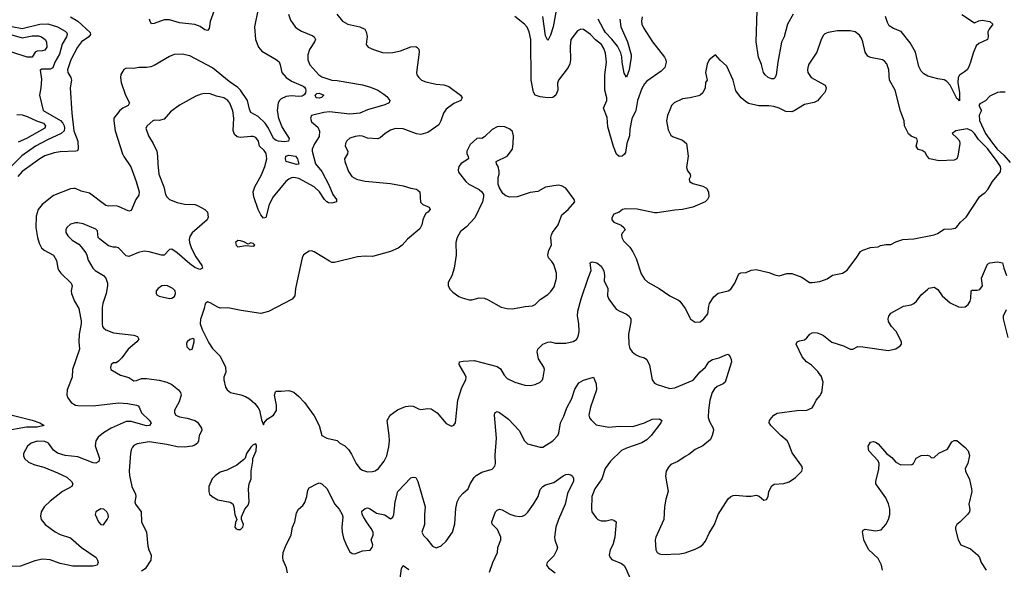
# Model space of a CAD drawing. Header units: inches. Extents: x 1173000 to 1307049, y 522583 to 678455.
# Tile 165 of 256: x 1233691 to 1241443, y 568017 to 572346. Entities that reach past the tile are written whole.
import ezdxf

# ---------------------------------------------------------------- set-up
doc = ezdxf.new("R2010")
doc.units = ezdxf.units.IN
doc.header["$MEASUREMENT"] = 0
for name, color, linetype in [('B2536', 7, 'Continuous'), ('B2537', 7, 'Continuous'), ('B2546', 7, 'Continuous'), ('B2547', 7, 'Continuous')]:
    doc.layers.add(name, color=color, linetype=linetype)

msp = doc.modelspace()

# ---------------------------------------------------------------- linework, layer by layer
at = {"layer": 'B2536', "color": 5}
for points, elevation in [([(1234170.4, 570000), (1234175.2, 569975.2), (1234175.8, 569950), (1234158.2, 569870), (1234156.9, 569810), (1234163.1, 569750), (1234107.9, 569590), (1234104.9, 569530), (1234066.3, 569430), (1234062.6, 569390), (1234070, 569367.3), (1234096.4, 569330), (1234130, 569310.3), (1234150, 569307), (1234270, 569303.8), (1234470, 569329.1), (1234542.9, 569322.9), (1234611, 569311), (1234624.5, 569304.5), (1234633.1, 569293.1), (1234650.3, 569250), (1234711.9, 569191.9), (1234725.2, 569170), (1234712.4, 569150), (1234690, 569148.5), (1234570, 569181.6), (1234530, 569180.4), (1234410.3, 569130), (1234350, 569093.2), (1234310, 569058.5), (1234290, 569029.2), (1234285.8, 568990), (1234320.3, 568890), (1234313.8, 568866.2), (1234290, 568854), (1234270, 568856.8), (1234150, 568903.7), (1234050, 568914.8), (1233990, 568930.7), (1233956.7, 568956.7), (1233917.4, 569010), (1233890, 569024), (1233830, 569025.7), (1233781.5, 569010), (1233754, 568986), (1233722.2, 568930), (1233721.7, 568910), (1233729.4, 568890), (1233761.7, 568861.7), (1233810, 568839.5), (1233880.8, 568820.8), (1233990, 568777.5), (1234061.7, 568741.7), (1234100.3, 568710), (1234108.5, 568690), (1234101.6, 568670), (1234028.9, 568631.1), (1233930, 568553.3), (1233884.1, 568510), (1233860.2, 568470), (1233855.9, 568435.9), (1233861.3, 568410), (1233890.8, 568370.8), (1233971.4, 568311.4), (1234010, 568291.1), (1234090, 568265.3), (1234176.9, 568190), (1234294, 568110), (1234304.9, 568090), (1234308, 568070), (1234302, 568050), (1234270, 568042.4), (1234110, 568042.8), (1234010, 568062), (1233930, 568092.1), (1233870, 568098.3), (1233810, 568085.2), (1233697.7, 568042.3), (1233630, 568040.7)], 820), ([(1234340.9, 570000), (1234340.7, 569950), (1234343.6, 569930), (1234350, 569919.5), (1234370, 569902), (1234430, 569880.5), (1234590, 569862), (1234619.5, 569850), (1234628.9, 569830), (1234612.9, 569810), (1234545.8, 569750), (1234496, 569684), (1234470, 569657.6), (1234450, 569643.7), (1234430, 569643.6), (1234410.6, 569630), (1234407.1, 569607.1), (1234410, 569591.3), (1234485.3, 569545.3), (1234550, 569528.5), (1234590, 569502.4), (1234610, 569503.7), (1234650, 569520.2), (1234690, 569519), (1234790, 569506.4), (1234849.5, 569490.5), (1234890, 569474), (1234941.6, 569430), (1234958, 569410), (1234963.8, 569390), (1234943, 569330), (1234910.4, 569270), (1234910.4, 569250), (1234920.5, 569230), (1234950, 569217), (1235010, 569208.9), (1235070, 569189.2), (1235090, 569176.1), (1235123.5, 569130), (1235125.9, 569110), (1235103.7, 569070), (1235099, 569030), (1235091.1, 569010), (1235070, 568994), (1235050, 568986.4), (1234990, 568980.2), (1234930, 568981.6), (1234850, 569000.4), (1234710, 569020.4), (1234615.2, 569004.7), (1234590, 568991.6), (1234580.2, 568979.8), (1234570, 568959), (1234564.6, 568930), (1234551.9, 568791.9), (1234555.4, 568755.4), (1234574, 568670), (1234602.4, 568610), (1234605.5, 568590), (1234598.8, 568550), (1234602.8, 568530), (1234646.8, 568470), (1234650.6, 568390), (1234688.8, 568310), (1234699.9, 568199.9), (1234707.7, 568170), (1234726.8, 568130), (1234724, 568090), (1234678, 568022), (1234650, 568002.9)], 840), ([(1235118.8, 570000), (1235113.7, 569986.3), (1235113, 569950), (1235126.9, 569906.9), (1235181.2, 569801.2), (1235210, 569756.3), (1235270, 569694.8), (1235311.8, 569610), (1235314, 569570), (1235299.3, 569530), (1235299.3, 569510), (1235312.5, 569452.5), (1235324, 569430), (1235351.3, 569410), (1235431.9, 569391.9), (1235470, 569378.4), (1235499.9, 569359.9), (1235542, 569322), (1235568.2, 569290), (1235578.4, 569270), (1235594.4, 569194.4), (1235610, 569154), (1235615.3, 569170), (1235640.5, 569199.5), (1235689, 569230), (1235712, 569268), (1235713.6, 569310), (1235697.6, 569390), (1235704.5, 569415.5), (1235710, 569421), (1235750, 569419.1), (1235810, 569424.9), (1235850, 569412.7), (1235890, 569379.1), (1235934.9, 569330), (1236010, 569226.8), (1236048, 569150), (1236070, 569072), (1236110, 569051), (1236190, 569031.3), (1236211.1, 569011.1), (1236252, 568990), (1236279.8, 568959.8), (1236304, 568924), (1236341.3, 568850), (1236370, 568810.4), (1236390, 568797.6), (1236430, 568786), (1236470, 568786.7), (1236490, 568792.4), (1236516.2, 568810), (1236560.5, 568870), (1236580.7, 568910), (1236597.2, 568982.8), (1236601.6, 569030), (1236600.5, 569070), (1236585.2, 569190), (1236607.5, 569232.5), (1236665.6, 569274.4), (1236730, 569300.5), (1236770, 569305.5), (1236790, 569303), (1236830, 569280.5), (1236850, 569274.9), (1236904.5, 569284.5), (1236930, 569280.7), (1236978.8, 569250), (1237050, 569164.7), (1237090, 569144.7), (1237110, 569152), (1237122, 569170), (1237139.7, 569350), (1237172.1, 569447.9), (1237204.7, 569510), (1237206, 569530), (1237199.6, 569550), (1237152.3, 569630), (1237155.3, 569650), (1237183.5, 569656.5), (1237270, 569662.4), (1237450, 569614.7), (1237476.7, 569596.7), (1237505.5, 569545.5), (1237530, 569520.5), (1237590, 569492), (1237667.1, 569467.1), (1237710, 569463.8), (1237750, 569474), (1237790, 569490.7), (1237806.6, 569510), (1237813.4, 569526.6), (1237823.1, 569590), (1237817.3, 569610), (1237775.8, 569675.8), (1237765.1, 569730), (1237769.7, 569750.3), (1237809.2, 569790), (1237850, 569806.7), (1237870, 569808.4), (1237910, 569799.5), (1237990, 569798), (1238050, 569810.3), (1238074.2, 569825.8), (1238088.4, 569850), (1238095.8, 569890), (1238094.8, 569950), (1238084.7, 570000)], 860), ([(1238495.2, 570000), (1238501.7, 569990), (1238503.1, 569963.1), (1238485.2, 569870), (1238488.5, 569788.5), (1238496.2, 569756.2), (1238513, 569730), (1238539.1, 569710), (1238570, 569694), (1238610, 569683.8), (1238630, 569670.5), (1238650, 569626), (1238670.2, 569510.2), (1238690, 569483.7), (1238710, 569471.6), (1238810, 569442), (1238850, 569446.7), (1238993.8, 569506.2), (1239048.4, 569571.6), (1239091.8, 569608.2), (1239118.3, 569650), (1239147, 569670), (1239198.2, 569681.8), (1239250, 569706.8), (1239270, 569711.3), (1239286, 569690), (1239294, 569670), (1239296.3, 569650), (1239244.9, 569490), (1239230, 569478.3), (1239182.7, 569457.3), (1239161.1, 569438.9), (1239144.6, 569410), (1239124.2, 569350), (1239113.7, 569270), (1239112.1, 569212.1), (1239121.3, 569181.3), (1239150.7, 569130), (1239154, 569110), (1239144, 569070), (1239130, 569039), (1239070, 568989.3), (1239010, 568962), (1238959.3, 568920.7), (1238930, 568906), (1238874.2, 568865.8), (1238818.5, 568841.5), (1238798.5, 568821.5), (1238780.7, 568790), (1238776.3, 568750), (1238798, 568630), (1238779.3, 568570), (1238768.2, 568510), (1238761.6, 568410), (1238699.3, 568270), (1238694.9, 568250), (1238700.7, 568170), (1238711.3, 568150), (1238730, 568138.8), (1238750, 568134), (1238890, 568138.8), (1238930, 568147.3), (1239010, 568174.9), (1239046.7, 568193.3), (1239070, 568213.4), (1239090, 568238.8), (1239118.8, 568301.2), (1239160.7, 568370), (1239191.5, 568450), (1239268.3, 568571.7), (1239290, 568590.6), (1239310, 568599.3), (1239330, 568601.6), (1239410, 568593.4), (1239450, 568594), (1239490, 568600.7), (1239513.2, 568593.2), (1239550, 568562.8), (1239570, 568566.8), (1239584, 568590), (1239589, 568630), (1239614, 568674), (1239632.5, 568687.5), (1239706.8, 568693.2), (1239750, 568706.8), (1239798.9, 568741.1), (1239848.7, 568790), (1239855.3, 568810), (1239848.7, 568830), (1239773.9, 568933.9), (1239745.1, 569010), (1239733, 569030), (1239682.9, 569070), (1239604.5, 569150), (1239592, 569170), (1239595.1, 569190), (1239609.7, 569210.3), (1239630, 569230.7), (1239654.3, 569245.7), (1239810, 569267.4), (1239890, 569271.8), (1239930, 569288.7), (1239945.1, 569310), (1239960.9, 569350), (1239994.2, 569385.8), (1240000, 569395.9)], 860), ([(1238966.3, 570000), (1238971.3, 569990), (1239010, 569964.7), (1239050, 569966), (1239079, 569990), (1239086.4, 570000)], 880), ([(1240000, 569541.7), (1239974.9, 569574.9), (1239924.4, 569624.4), (1239886.6, 569650), (1239852.4, 569690), (1239803.7, 569790), (1239812.1, 569807.9), (1239830, 569817.3), (1239870, 569825.5), (1239890, 569840.7), (1239911.6, 569868.4), (1239930, 569879.1), (1239950, 569883), (1239970, 569880.5), (1240000, 569867.8)], 860), ([(1235799.1, 567990), (1235790.9, 568030), (1235766.2, 568090), (1235763.1, 568110), (1235766.2, 568150), (1235782.9, 568197.1), (1235829.8, 568290), (1235838.9, 568350), (1235858.7, 568390), (1235870, 568461.6), (1235885.1, 568490), (1235919.9, 568520.1), (1235936.2, 568543.8), (1235950.8, 568590), (1235959.7, 568640.3), (1235970, 568658), (1236030, 568691), (1236050, 568697.1), (1236070, 568691.5), (1236113.2, 568650), (1236170, 568534), (1236205.5, 568490), (1236230.4, 568450), (1236234.4, 568430), (1236228.7, 568350), (1236230.4, 568310), (1236241.7, 568261.7), (1236264.1, 568204.1), (1236290, 568156), (1236310, 568142.8), (1236330, 568139.1), (1236390, 568163.8), (1236450, 568168.4), (1236465.1, 568190), (1236471.1, 568210), (1236458.7, 568250), (1236473.2, 568286.8), (1236473.6, 568310), (1236459.8, 568339.8), (1236421, 568390), (1236397.6, 568430), (1236387, 568450), (1236386, 568474), (1236410, 568496), (1236430, 568500.5), (1236450, 568493.4), (1236500, 568460), (1236566.9, 568446.9), (1236610, 568414.9), (1236619.6, 568420.4), (1236630, 568427), (1236637, 568450), (1236646.5, 568550), (1236668.2, 568630), (1236770, 568738.4), (1236790, 568743.8), (1236810, 568739.1), (1236824.9, 568710), (1236884.9, 568510), (1236877.6, 568450), (1236879.5, 568370), (1236857.6, 568310), (1236870, 568283), (1236898, 568258), (1236940.9, 568200.9), (1236970, 568187.7), (1236990, 568194), (1237010, 568202.8), (1237050, 568238.8), (1237097.6, 568310), (1237116.6, 568376.6), (1237123.9, 568496.1), (1237136.2, 568550), (1237153.4, 568586.6), (1237181.7, 568618.3), (1237222.7, 568650), (1237238.4, 568690), (1237270, 568740.7), (1237284.9, 568755.1), (1237330, 568783), (1237410, 568805.5), (1237431.8, 568830), (1237437.4, 568850), (1237435.8, 568915.8), (1237444.5, 569050), (1237428.7, 569230), (1237432.7, 569250), (1237450, 569259.5), (1237470, 569253.4), (1237539.2, 569199.2), (1237624.4, 569110), (1237666.7, 569030), (1237690, 569006.4), (1237790, 568978), (1237810, 568980.5), (1237890, 569028.5), (1237927.8, 569070), (1237936.4, 569090), (1237948.5, 569170), (1237975.5, 569224.5), (1237999.8, 569290), (1238037.3, 569362.7), (1238063.3, 569436.7), (1238093.8, 569486.2), (1238130, 569507.7), (1238210, 569531), (1238230, 569478), (1238232.7, 569430), (1238186.6, 569293.4), (1238173.1, 569230), (1238178.7, 569210), (1238190, 569194.9), (1238230, 569154.9), (1238330, 569136.1), (1238410, 569144.5), (1238517.7, 569142.3), (1238610, 569172), (1238670, 569199.5), (1238730, 569201.6), (1238747.3, 569190), (1238739.5, 569170), (1238663.6, 569070), (1238630, 569037.8), (1238590, 569012.6), (1238470, 568971.3), (1238430, 568952.1), (1238343.5, 568870), (1238301.5, 568810), (1238273.8, 568730), (1238220.2, 568650), (1238195.3, 568590), (1238192.4, 568490), (1238197.1, 568470), (1238230, 568422), (1238244, 568410), (1238270, 568399.5), (1238310, 568400.4), (1238350, 568408.4), (1238370, 568405.5), (1238387.7, 568390), (1238376.5, 568270), (1238360.9, 568210), (1238339.6, 568170), (1238333.1, 568130), (1238339.5, 568110), (1238354.3, 568094.3), (1238430, 568062.7), (1238450, 568046.5), (1238463.9, 568023.9), (1238505.6, 567925.6)], 840), ([(1233632.5, 569232.5), (1233790, 569191.4), (1233848.9, 569170), (1233883, 569150), (1233830, 569136.2), (1233744.4, 569135.6), (1233570, 569104.8)], 780), ([(1237390, 567994), (1237416, 568070), (1237452.3, 568150), (1237456.4, 568190), (1237478.7, 568250), (1237479.3, 568270), (1237452, 568330), (1237412.4, 568372.4), (1237409.7, 568390), (1237438, 568470), (1237450, 568483.1), (1237470, 568490.3), (1237490, 568486), (1237550, 568452.8), (1237590, 568437.8), (1237630, 568434), (1237650, 568436.5), (1237670, 568446.7), (1237692.7, 568467.3), (1237737.8, 568530), (1237772.3, 568590), (1237790, 568646.8), (1237809.3, 568670), (1237830, 568683), (1237897.8, 568702.2), (1237970, 568753.4), (1237990, 568762.8), (1238010, 568766.8), (1238030, 568761), (1238044.7, 568750), (1238052.3, 568732.3), (1238050.4, 568710.4), (1238004.6, 568615.4), (1237985, 568530), (1237932.7, 568410), (1237912.8, 568350), (1237901.8, 568270), (1237904, 568250), (1237924.4, 568190), (1237920.4, 568170), (1237897.5, 568122.5), (1237844.4, 568070), (1237838.7, 568050), (1237855.2, 568030), (1237907.4, 567990)], 820), ([(1236670.4, 567829.6), (1236696.6, 568023.4), (1236710, 568047.7), (1236754.8, 568014.8)], 820)]:
    msp.add_lwpolyline(points, dxfattribs=dict(at, elevation=elevation))
for points, elevation in [([(1235055.3, 569835.3), (1235030, 569828), (1235010, 569808), (1235005.2, 569794.8), (1235007.7, 569770), (1235030, 569746), (1235048, 569750), (1235055.3, 569770), (1235066, 569810), (1235066, 569830)], 860), ([(1235550, 569006), (1235530, 568998), (1235510, 568978), (1235478, 568930), (1235466.4, 568893.6), (1235457.3, 568882.7), (1235401.4, 568838.6), (1235322, 568798), (1235270, 568781.2), (1235230, 568752.7), (1235207.3, 568730), (1235181, 568670), (1235181, 568630), (1235186.8, 568610), (1235206, 568590), (1235250, 568564), (1235347.1, 568547.1), (1235370, 568532), (1235378, 568510), (1235384.7, 568450), (1235402, 568410), (1235390, 568386), (1235386, 568350), (1235396.9, 568336.9), (1235410, 568331.3), (1235430, 568331.3), (1235448.7, 568350), (1235453.2, 568370), (1235438, 568410), (1235438, 568430), (1235464, 568490), (1235490, 568522), (1235497.2, 568550), (1235493.2, 568650), (1235497.2, 568690), (1235512.7, 568730), (1235513.2, 568790), (1235528, 568868), (1235528, 568890), (1235554, 568950), (1235555.3, 568990)], 860), ([(1234330, 568492.7), (1234292, 568470), (1234286, 568450), (1234311.3, 568390), (1234330, 568371.3), (1234350, 568366.8), (1234381.2, 568410), (1234389.2, 568430), (1234389, 568450), (1234377.2, 568470), (1234354, 568490)], 840)]:
    msp.add_lwpolyline(points, close=True, dxfattribs=dict(at, elevation=elevation))
at = {"layer": 'B2537', "color": 5}
for points, elevation in [([(1237930, 572509.2), (1237890.7, 572290), (1237870, 572224.5), (1237850, 572182.7), (1237830, 572218), (1237809, 572370)], 840), ([(1235568.9, 572430), (1235539.1, 572290), (1235548.9, 572190), (1235570.3, 572130.3), (1235598.3, 572098.3), (1235711.3, 572031.3), (1235733.3, 572013.3), (1235742.7, 571990), (1235755.6, 571930), (1235788.9, 571890), (1235830, 571862.5), (1235922.2, 571822.2), (1235934.1, 571814.1), (1235941, 571801), (1235944, 571790), (1235940.3, 571770), (1235930, 571754), (1235916, 571744), (1235890, 571741.5), (1235830, 571747.1), (1235790, 571741.1), (1235750, 571722.3), (1235736.5, 571710), (1235725.3, 571690), (1235719, 571630), (1235729.7, 571569.7), (1235756.6, 571496.6), (1235813.9, 571410), (1235807.4, 571390), (1235776.3, 571383.7), (1235730, 571387.6), (1235710, 571394.9), (1235690, 571409.4), (1235650.8, 571490.8), (1235623.9, 571530), (1235570, 571583.5), (1235510, 571615.8), (1235500.4, 571640.4), (1235485.9, 571710), (1235430, 571791.6), (1235410, 571812.6), (1235339.6, 571859.6), (1235210, 571965.2), (1235030, 572060.4), (1234970, 572075.3), (1234908.3, 572071.7), (1234870, 572056.4), (1234750, 571985.6), (1234724.8, 571975.2), (1234690, 571969.7), (1234630, 571969.6), (1234590, 571962.4), (1234530, 571963.7), (1234510, 571953.2), (1234486.7, 571913.3), (1234484.9, 571890), (1234490.4, 571850), (1234524.4, 571750), (1234554.7, 571690), (1234544.4, 571670), (1234504.2, 571650), (1234479, 571630), (1234432.7, 571570), (1234431.8, 571550), (1234443.9, 571470), (1234500.2, 571290), (1234510, 571267.8), (1234565.5, 571185.5), (1234578.1, 571158.1), (1234609.4, 571070), (1234631.2, 570990), (1234630, 570964), (1234604.4, 570930), (1234570, 570843.7), (1234550, 570836.9), (1234470, 570874.8), (1234450, 570879.8), (1234390, 570876.2), (1234370, 570882.3), (1234240.3, 570980.3), (1234174.6, 570994.6), (1234130, 571016.4), (1234116.8, 571016.8), (1234090, 571013.8), (1233958.1, 570961.9), (1233868.9, 570890), (1233836, 570850), (1233821.6, 570798.4), (1233818.2, 570710), (1233830.7, 570630), (1233845, 570585), (1233864, 570550), (1233883.8, 570530), (1233956.9, 570490), (1233982.2, 570450), (1233990.8, 570390), (1233999.1, 570370), (1234014.3, 570350), (1234097.1, 570270), (1234105.2, 570250), (1234097.2, 570210), (1234098.2, 570190), (1234122.4, 570130), (1234157.1, 570070), (1234170.4, 570000)], 820), ([(1234090, 572368), (1234150, 572333.7), (1234245.3, 572245.3), (1234249.3, 572230), (1234234.5, 572210), (1234177.7, 572170), (1234145.5, 572130), (1234094.3, 572030), (1234067.8, 571950), (1234071.4, 571930), (1234092.9, 571890), (1234098.3, 571870), (1234089.1, 571810), (1234100.7, 571610), (1234118, 571470), (1234148.6, 571390), (1234151.3, 571328.7), (1234146, 571314), (1234132, 571310), (1234010, 571304.9), (1233962.6, 571297.4), (1233890, 571273.7), (1233850, 571250.5), (1233711.4, 571150), (1233677, 571110)], 780), ([(1235808.2, 572388.2), (1235822.8, 572342.8), (1235859.5, 572290), (1235875.8, 572275.8), (1235910, 572255.3), (1235998.4, 572218.4), (1236010.4, 572210), (1236020.4, 572190), (1236013.4, 572170), (1235972.7, 572110), (1235960.8, 572070), (1235960.2, 572030), (1235975.3, 571990), (1236047.3, 571910), (1236070, 571895.9), (1236150, 571868.7), (1236190, 571866.2), (1236390, 571832.8), (1236454, 571814), (1236510, 571790.3), (1236558.6, 571758.6), (1236580.6, 571740.6), (1236605.5, 571710), (1236601, 571690), (1236565, 571675), (1236430, 571636.8), (1236370, 571609), (1236290, 571602.1), (1236130, 571619.4), (1236086.2, 571613.8), (1235988.4, 571590), (1235982, 571570), (1235990, 571540.7), (1236038.6, 571498.6), (1236053, 571467), (1236050, 571425.2), (1236013, 571367), (1235994.4, 571325.6), (1235992.9, 571310), (1236019.6, 571210), (1236069.5, 571149.5), (1236125.8, 571045.8), (1236158, 570970), (1236185.6, 570930), (1236184.9, 570910), (1236150, 570900.9), (1236122.8, 570902.8), (1236109.9, 570909.9), (1236091.1, 570930), (1236051.4, 570990), (1236010.3, 571030.3), (1235890, 571093.8), (1235850, 571102.4), (1235830, 571099.5), (1235810, 571090.6), (1235785.8, 571070), (1235686.2, 570950), (1235655.9, 570890), (1235630, 570787), (1235610, 570782), (1235590, 570808.4), (1235569.9, 570850), (1235535.4, 570950), (1235530.7, 570990), (1235543.5, 571030), (1235595.1, 571124.9), (1235621.1, 571190), (1235637.2, 571250), (1235631.4, 571291.4), (1235615.8, 571315.8), (1235578.7, 571350), (1235572.3, 571390), (1235550, 571417.2), (1235530, 571425.3), (1235510, 571426.4), (1235430, 571417.1), (1235403.6, 571423.6), (1235382.7, 571442.7), (1235372.3, 571472.3), (1235376.2, 571570), (1235370, 571629), (1235347, 571687), (1235329.7, 571710), (1235299.3, 571730), (1235242, 571742), (1235190, 571761), (1235150, 571765.4), (1235119.9, 571760.1), (1235077.5, 571742.5), (1234950, 571672.7), (1234879.9, 571620.1), (1234830, 571562.4), (1234790, 571551.3), (1234754.1, 571554.2), (1234738.8, 571550), (1234694, 571510), (1234684.9, 571490), (1234705.5, 571430), (1234742.4, 571370), (1234770.2, 571310.2), (1234777.2, 571270), (1234777.8, 571210), (1234787.2, 571130), (1234826, 571030), (1234840.3, 570970), (1234850.4, 570950), (1234870, 570928.7), (1234930, 570906), (1234990, 570893.4), (1235070, 570888.9), (1235090, 570883.6), (1235150, 570852), (1235169.1, 570829.1), (1235174.9, 570790), (1235167, 570770), (1235050, 570667.2), (1235030, 570637.6), (1235025.1, 570614.9), (1235028, 570590), (1235044.2, 570544.2), (1235078.9, 570478.9), (1235124.9, 570410), (1235130, 570388.7), (1235110, 570379.6), (1235070, 570394.7), (1235030, 570421.8), (1234930, 570509.8), (1234890, 570538), (1234870, 570536), (1234828.3, 570491.7), (1234808.3, 570491.7), (1234710, 570516.4), (1234670, 570522.2), (1234626.8, 570513.2), (1234550, 570481.1), (1234530, 570485.1), (1234470, 570548.7), (1234450, 570554), (1234426.4, 570553.6), (1234390, 570564.5), (1234319, 570619), (1234309.7, 570630), (1234303, 570683), (1234290, 570696.3), (1234190, 570738.4), (1234150, 570747), (1234130, 570747), (1234090, 570734.5), (1234062.8, 570710), (1234054.8, 570690), (1234054, 570670), (1234070, 570644), (1234104, 570610), (1234156.9, 570576.9), (1234176.1, 570556.1), (1234211, 570510), (1234221, 570490), (1234230.9, 570450.9), (1234266, 570390), (1234286, 570370), (1234352.3, 570332.3), (1234370.6, 570310), (1234382, 570270), (1234382, 570250), (1234371.4, 570190), (1234344.7, 570110), (1234341.1, 570078.9), (1234340.9, 570000)], 840), ([(1235221.7, 572418.3), (1235190.2, 572330.2), (1235183.9, 572276.1), (1235170, 572260.3), (1235150, 572266.7), (1235112.1, 572292.1), (1235070, 572308.8), (1234950, 572321.6), (1234870, 572343.4), (1234830, 572343.5), (1234750, 572314.9), (1234730, 572313.8), (1234717.5, 572330), (1234713.3, 572350)], 780), ([(1236188.5, 572390), (1236233.4, 572333.4), (1236276, 572310), (1236370, 572290.3), (1236407.7, 572270), (1236419.3, 572250), (1236427.9, 572212.1), (1236418.8, 572150), (1236436, 572130), (1236478, 572110), (1236548, 572088), (1236590, 572083.6), (1236630, 572086.5), (1236690, 572099.6), (1236770, 572131.8), (1236810, 572134.4), (1236818.8, 572130), (1236833, 572113), (1236835.6, 572090), (1236814.4, 571930), (1236819.3, 571910), (1236833, 571890), (1236854, 571870), (1236890, 571854.9), (1236970, 571838.6), (1237030, 571833.1), (1237070, 571819.5), (1237162.8, 571750), (1237176, 571730), (1237164.7, 571710), (1237110, 571685.1), (1237050, 571641.1), (1237027.9, 571610), (1237007.4, 571550), (1236990, 571517.6), (1236903.7, 571456.3), (1236850, 571441.6), (1236814.6, 571445.4), (1236710, 571485.1), (1236650, 571489.5), (1236610, 571476.2), (1236570, 571449.6), (1236530, 571415.1), (1236511.9, 571408.1), (1236430, 571411.8), (1236390, 571427.4), (1236370, 571429.8), (1236333.5, 571426.5), (1236290, 571413.6), (1236268.1, 571391.9), (1236257, 571370), (1236254.9, 571350), (1236274, 571310), (1236272.2, 571290), (1236247.9, 571250), (1236250.3, 571230), (1236280.9, 571150), (1236307.4, 571110), (1236343.7, 571090), (1236410, 571073.3), (1236610, 571055.1), (1236710, 571037.7), (1236770, 571018.6), (1236814.8, 571010), (1236842.8, 570990), (1236847.5, 570907.5), (1236864.7, 570890), (1236916, 570870), (1236922.8, 570850), (1236906, 570830), (1236890, 570819.3), (1236878.3, 570801.7), (1236865.3, 570770), (1236857.6, 570730), (1236841.4, 570698.6), (1236743.5, 570616.5), (1236703.1, 570570), (1236670, 570547.2), (1236610, 570520.4), (1236470, 570480.3), (1236410, 570484.4), (1236350, 570479.1), (1236170, 570432.5), (1236150, 570434), (1236130, 570443.1), (1236010, 570518.7), (1235990, 570525.1), (1235970, 570522.7), (1235926.8, 570493.2), (1235914.8, 570470), (1235863.1, 570230), (1235858, 570170), (1235835.6, 570144.4), (1235650, 570047), (1235590, 570032.7), (1235434.3, 570054.3), (1235330, 570077.6), (1235270, 570073.7), (1235250, 570080.4), (1235190, 570116.9), (1235170, 570122.9), (1235152.4, 570107.6), (1235144.9, 570070), (1235118.8, 570000)], 860), ([(1238592.3, 572367.7), (1238586.6, 572333.4), (1238590.2, 572310), (1238602.2, 572282.2), (1238672.9, 572170), (1238768.2, 572050), (1238778.4, 572030), (1238780.5, 572010), (1238770, 571969), (1238741.1, 571938.9), (1238630, 571862.7), (1238610, 571841.1), (1238590, 571804.2), (1238555.2, 571710), (1238542.7, 571630), (1238510, 571564), (1238496.1, 571483.9), (1238492.9, 571430), (1238472.2, 571370), (1238459.7, 571300.3), (1238453.7, 571286.3), (1238436, 571270), (1238410, 571267), (1238390, 571287.3), (1238366.5, 571346.5), (1238322.8, 571502.8), (1238315.6, 571575.6), (1238286.9, 571650), (1238313.8, 571710), (1238313.8, 571730), (1238298, 571790), (1238299.3, 571910), (1238311.5, 572011.5), (1238302.5, 572082.5), (1238290, 572118), (1238272.3, 572150), (1238225.8, 572185.8), (1238185.1, 572230), (1238130, 572267.1), (1238110, 572269.7), (1238082.3, 572257.7), (1238030.5, 572189.5), (1238026.3, 572133.7), (1238027.8, 572030), (1238023.1, 571996.9), (1238010.8, 571969.2), (1237933.2, 571870), (1237926.2, 571846.2), (1237927.6, 571790), (1237912.9, 571750), (1237890, 571732.8), (1237850, 571729.8), (1237790, 571738.7), (1237750.8, 571750.8), (1237736, 571776), (1237718.6, 571870), (1237716.5, 572190), (1237702.3, 572250), (1237685.5, 572285.5), (1237665.1, 572310), (1237590, 572371.6)], 860), ([(1238417.6, 572350), (1238423.5, 572290), (1238478, 572170), (1238505.2, 572070), (1238506.3, 572050), (1238490.2, 571950), (1238470, 571893.2), (1238450, 571924), (1238434.2, 572010), (1238432.9, 572052.9), (1238423.6, 572083.6), (1238397.1, 572137.1), (1238352.9, 572192.9), (1238303.8, 572243.8), (1238286.5, 572270), (1238244.6, 572350)], 840), ([(1239780.6, 572390), (1239736.3, 572310), (1239711.4, 572210), (1239690, 572169.3), (1239659.8, 572010), (1239648.5, 571911.5), (1239640.3, 571890), (1239630, 571881), (1239610, 571878.9), (1239585.4, 571890), (1239559.8, 571910), (1239548.2, 571930), (1239531.5, 571991.5), (1239508.6, 572050), (1239489.4, 572170), (1239498.3, 572418.3)], 860), ([(1233630, 572292.1), (1233710, 572276.9), (1233850, 572309.6), (1233912.3, 572312.3), (1233989.6, 572289.6), (1234050, 572255), (1234061.1, 572241.1), (1234065.4, 572230), (1234059.7, 572210), (1234026.1, 572153.9), (1234005.8, 572074.2), (1233967.6, 572010), (1233952.6, 571967.4), (1233930, 571955.2), (1233865.3, 571954.7), (1233852.1, 571947.9), (1233862.9, 571877.1), (1233859, 571810), (1233847.4, 571750), (1233876.3, 571630), (1234011.6, 571551.6), (1234030.4, 571530.4), (1234040.5, 571510), (1234045.2, 571490), (1234042.5, 571470), (1234019, 571450), (1233910, 571399.9), (1233815.5, 571350), (1233707.8, 571272.2), (1233610, 571176.5)], 760), ([(1233610, 572230.4), (1233710, 572202.7), (1233790, 572219.5), (1233838.6, 572218.6), (1233862.3, 572210), (1233891.2, 572190), (1233903.2, 572170), (1233903.9, 572130), (1233890, 572106.6), (1233870, 572099.9), (1233830, 572097.9), (1233812.7, 572090), (1233790.1, 572049.9), (1233748.8, 572051.2), (1233630, 572089.4)], 740), ([(1240000, 572182.9), (1239999, 572181), (1239967.2, 572090), (1239904.8, 571995.2), (1239895.3, 571970), (1239893.4, 571950), (1239897, 571930), (1239923.8, 571890), (1240000, 571848.3)], 880), ([(1240000, 571737.2), (1239973.8, 571706.2), (1239945.4, 571694.6), (1239870, 571676.4), (1239790, 571627.1), (1239770, 571621), (1239722.5, 571622.5), (1239670, 571649.8), (1239630, 571662.4), (1239590, 571667.7), (1239510, 571667), (1239430, 571686.6), (1239402.9, 571702.9), (1239372.8, 571730), (1239330, 571786), (1239309.7, 571869.7), (1239258.6, 571978.6), (1239206.8, 572026.8), (1239170, 572068.7), (1239121, 572030), (1239104.7, 571995.3), (1239090.6, 571930), (1239104.7, 571870), (1239091.3, 571850), (1239087.3, 571810), (1239070.4, 571770), (1239048.9, 571751.1), (1239034.9, 571745.1), (1238970, 571729.7), (1238910, 571721.5), (1238843.8, 571690), (1238823.7, 571670), (1238814, 571650), (1238790.4, 571590), (1238784.9, 571550), (1238798, 571478), (1238817.3, 571437.3), (1238830, 571426.7), (1238910, 571397.7), (1238940.2, 571370), (1238953.1, 571270), (1238941.8, 571181.8), (1238950, 571155.5), (1238970.5, 571130), (1238973, 571110), (1238962, 571090), (1238964, 571070), (1238990, 571056.4), (1239070, 571035.8), (1239098, 571018), (1239115.6, 570990), (1239116.3, 570950), (1239107.9, 570930), (1239088.4, 570910), (1238990, 570868.8), (1238910, 570849.8), (1238850, 570845.4), (1238710, 570824.5), (1238690, 570824.5), (1238553.3, 570853.3), (1238463.4, 570856.6), (1238438, 570850), (1238410, 570828.7), (1238370, 570813.2), (1238354.4, 570785.6), (1238354, 570770), (1238370, 570750.8), (1238428.1, 570728.1), (1238446.8, 570710), (1238458.8, 570690), (1238435.8, 570664.2), (1238430.4, 570650), (1238432.2, 570630), (1238444.7, 570604.7), (1238493.9, 570553.9), (1238518, 570518), (1238543.7, 570463.7), (1238584.9, 570345), (1238610, 570302), (1238638, 570278), (1238726, 570230), (1238810, 570170.5), (1238877.3, 570137.3), (1238888.3, 570128.3), (1238930.8, 570070), (1238966.3, 570000)], 880), ([(1233670, 571598.9), (1233710, 571595.5), (1233750, 571584.3), (1233823.7, 571550), (1233879.1, 571530), (1233894.2, 571510), (1233889.1, 571490), (1233744.9, 571410), (1233679.4, 571380.6)], 740), ([(1238084.7, 570000), (1238082.7, 570010), (1238085.4, 570050), (1238111.7, 570148.3), (1238166, 570310), (1238191.2, 570370), (1238183.7, 570430), (1238190, 570436.3), (1238202.4, 570437.6), (1238234, 570430), (1238270, 570403.8), (1238290, 570367.7), (1238296.6, 570330), (1238294.3, 570290), (1238322.8, 570230), (1238319.6, 570170), (1238330, 570143.8), (1238386.6, 570066.6), (1238410, 570051.8), (1238467.6, 570027.6), (1238488.7, 570010), (1238495.2, 570000)], 860), ([(1239086.4, 570000), (1239108.7, 570030), (1239116, 570090), (1239122.7, 570110), (1239156.2, 570163.8), (1239190, 570190.8), (1239269.1, 570210.9), (1239290, 570224.7), (1239320.9, 570270), (1239354.6, 570345.4), (1239368.9, 570351.1), (1239410, 570353.4), (1239450, 570374), (1239490, 570378), (1239590, 570355.8), (1239635.6, 570335.6), (1239670, 570328.8), (1239730, 570347.2), (1239770, 570346.4), (1239850, 570319.1), (1239910, 570276.3), (1239930, 570274.9), (1239990, 570283), (1240000, 570286.8)], 880)]:
    msp.add_lwpolyline(points, dxfattribs=dict(at, elevation=elevation))
for points, elevation in [([(1236050, 571728.3), (1236025.7, 571730), (1236017.1, 571750), (1236030, 571764.2), (1236050, 571767.1), (1236086.4, 571750), (1236067.8, 571732.2)], 820), ([(1237470, 571505.1), (1237450, 571500.7), (1237410, 571480.7), (1237350, 571422.7), (1237330, 571409.2), (1237312.3, 571412.3), (1237290, 571409.2), (1237236.8, 571363.2), (1237210.8, 571310), (1237210.8, 571290), (1237221, 571270), (1237224.7, 571250), (1237167.3, 571212.7), (1237147.7, 571190), (1237142.5, 571162.5), (1237145.5, 571145.5), (1237153.2, 571133.2), (1237204.9, 571070), (1237227.3, 571050), (1237308.2, 571008.2), (1237330.4, 570990.4), (1237342.8, 570970), (1237342.8, 570950), (1237334, 570910), (1237275.5, 570784.5), (1237210, 570715.6), (1237162.4, 570677.6), (1237136.3, 570630), (1237124.9, 570590), (1237127.9, 570492.1), (1237113, 570390), (1237092.5, 570327.5), (1237065.2, 570274.8), (1237064, 570250), (1237081.1, 570221.1), (1237101.1, 570201.1), (1237150, 570166), (1237174.4, 570154.4), (1237230, 570140.7), (1237250, 570140.7), (1237310, 570156.3), (1237350, 570153.4), (1237380.7, 570140.7), (1237482, 570082), (1237530, 570070.4), (1237570, 570068.4), (1237670, 570088.2), (1237730, 570092), (1237750, 570102.6), (1237790, 570141.3), (1237850, 570181.3), (1237874, 570206), (1237898.4, 570241.6), (1237918.7, 570310), (1237918, 570350), (1237897.8, 570417.8), (1237882, 570442), (1237854.5, 570470), (1237848.2, 570490), (1237856.9, 570530), (1237878.4, 570570), (1237873.2, 570630), (1237877.2, 570650), (1237885.2, 570670), (1237929.6, 570730.4), (1237959, 570810), (1238009.3, 570850), (1238061.2, 570910), (1238058, 570930), (1237990, 571017.6), (1237956.6, 571036.6), (1237930, 571041.5), (1237830, 571027.8), (1237770, 570992.7), (1237710, 570985.1), (1237608.2, 570951.8), (1237550, 570947), (1237517.7, 570957.7), (1237496.3, 570976.3), (1237465.7, 571025.7), (1237459.7, 571050), (1237458.4, 571101.6), (1237466, 571130), (1237466.3, 571153.7), (1237458.4, 571190), (1237445.2, 571210), (1237442, 571230), (1237529.2, 571270), (1237570, 571324.7), (1237577.6, 571370), (1237579.7, 571430), (1237570, 571465.2), (1237550, 571484.5), (1237510, 571500.7)], 880), ([(1235870, 571206.4), (1235790, 571229.7), (1235784.8, 571250), (1235786, 571270), (1235810, 571279.8), (1235863.7, 571270), (1235878.3, 571250), (1235890, 571206.6)], 820), ([(1235410, 570606), (1235390.8, 570590), (1235396, 570570), (1235410, 570556), (1235470, 570567.3), (1235530, 570562.8), (1235542, 570570), (1235530, 570582), (1235510, 570588), (1235490, 570578), (1235456.6, 570596.6), (1235430, 570604.5)], 860), ([(1234830, 570252.8), (1234810, 570249.6), (1234782.4, 570230), (1234767, 570210), (1234765.5, 570190), (1234770, 570178), (1234790, 570167.3), (1234870, 570151), (1234890, 570151.3), (1234910, 570164.7), (1234919, 570190), (1234916, 570210), (1234896, 570230), (1234854, 570250)], 860)]:
    msp.add_lwpolyline(points, close=True, dxfattribs=dict(at, elevation=elevation))
at = {"layer": 'B2546', "color": 5}
for points, elevation in [([(1240000, 569867.8), (1240019.5, 569859.5), (1240085.8, 569805.8), (1240176.8, 569776.8), (1240230, 569752), (1240250, 569752), (1240290, 569770.8), (1240330, 569770.6), (1240530, 569740.7), (1240590, 569754), (1240624.1, 569775.9), (1240633.2, 569790), (1240635.1, 569810), (1240591.3, 569890), (1240554.7, 569930), (1240531.6, 569970), (1240529.5, 569990), (1240532, 570000)], 860), ([(1241434.8, 570000), (1241435.5, 569990), (1241470, 569842)], 860), ([(1240000, 569395.9), (1240008, 569410), (1240016.9, 569490), (1240000.7, 569540.7), (1240000, 569541.7)], 860), ([(1240485.6, 568010), (1240477.1, 568050), (1240450, 568101.6), (1240373.9, 568173.9), (1240338.4, 568250), (1240327.7, 568312.3), (1240333.2, 568326.8), (1240347.2, 568332.8), (1240430, 568319.5), (1240472.7, 568327.3), (1240510, 568370.3), (1240531.3, 568408.7), (1240541.6, 568450), (1240541.6, 568490), (1240531.9, 568531.9), (1240510, 568580.5), (1240431.5, 568690), (1240431.3, 568710), (1240454.6, 568805.4), (1240458, 568850), (1240450, 568871.1), (1240377.6, 568950), (1240372.1, 568987.9), (1240390, 569018), (1240410, 569022.8), (1240430, 569018), (1240450, 569006), (1240515.8, 568930), (1240556.7, 568896.7), (1240590, 568861.3), (1240630, 568839.1), (1240716.4, 568843.6), (1240728.7, 568851.3), (1240750, 568891.3), (1240790, 568914), (1240835.3, 568915.3), (1240854, 568910), (1240870, 568894), (1240890, 568898), (1240927.8, 568932.2), (1240995.4, 568964.6), (1241030, 569022), (1241050, 569031.3), (1241070, 569031.3), (1241135.5, 568975.5), (1241158, 568950), (1241170, 568914), (1241157.3, 568850), (1241134.8, 568810), (1241137.3, 568790), (1241170, 568724.7), (1241186.4, 568650), (1241186.7, 568630), (1241165.3, 568530), (1241172.1, 568487.9), (1241168.2, 568470), (1241153, 568450), (1241092.3, 568387.7), (1241068.5, 568370), (1241058.7, 568350), (1241059.5, 568330), (1241081.3, 568250), (1241102, 568210), (1241178.5, 568178.5), (1241231.7, 568131.7), (1241247.6, 568110), (1241261.5, 568070), (1241301.6, 568010)], 840)]:
    msp.add_lwpolyline(points, dxfattribs=dict(at, elevation=elevation))
at = {"layer": 'B2547', "color": 5}
for points, elevation in [([(1241110, 572386), (1241210, 572321), (1241243.1, 572336.9), (1241270, 572342.8), (1241330, 572331), (1241352.4, 572310), (1241323, 572270), (1241314.9, 572250), (1241316.3, 572210), (1241310.8, 572190), (1241241.7, 572158.3), (1241220.7, 572139.3), (1241197.1, 572082.9), (1241178.4, 572010), (1241162.4, 571970), (1241150, 571951.3), (1241130, 571934), (1241090, 571908.3), (1241079.8, 571890), (1241076.6, 571850), (1241090.1, 571770.1), (1241090, 571706), (1241080.2, 571720.2), (1241070, 571725.1), (1241017.7, 571830), (1240990, 571859.6), (1240970, 571872.8), (1240919.3, 571879.3), (1240842, 571902), (1240810, 571919.7), (1240790, 571939.2), (1240770, 571977), (1240745.2, 572090), (1240703.5, 572163.5), (1240632, 572252), (1240570, 572275), (1240537.5, 572297.5), (1240523.1, 572323.1), (1240507.6, 572370)], 860), ([(1240000, 570286.8), (1240050, 570306), (1240090, 570334), (1240168.7, 570350), (1240205.8, 570374.2), (1240283.5, 570476.5), (1240310, 570518.8), (1240329.6, 570530.4), (1240390, 570550.5), (1240450, 570557.1), (1240470, 570566), (1240510, 570574), (1240550, 570576), (1240590, 570597.3), (1240645.4, 570614.6), (1240730, 570620.3), (1240890, 570651.8), (1240917.4, 570662.6), (1240970, 570695.3), (1241030, 570697.8), (1241055.5, 570704.5), (1241070, 570713), (1241099.7, 570750), (1241144.2, 570790), (1241249.4, 570950), (1241269.5, 570970), (1241290, 570982.6), (1241312.7, 571007.3), (1241350, 571072.2), (1241413, 571147.1), (1241416.2, 571170), (1241412.5, 571190), (1241387.6, 571230), (1241311, 571331), (1241241.3, 571401.3), (1241208.9, 571450), (1241187, 571470), (1241150, 571485.7), (1241062.8, 571470), (1241033, 571450), (1241070, 571415.8), (1241090, 571390.4), (1241092.6, 571370), (1241078.5, 571270), (1241070.1, 571249.9), (1241050, 571239.7), (1240930, 571232.8), (1240855.3, 571250), (1240835.3, 571270), (1240820.4, 571300.4), (1240796.4, 571316.4), (1240764, 571324), (1240749.5, 571349.5), (1240759, 571390), (1240755.3, 571410), (1240710, 571429.2), (1240690, 571446), (1240657, 571510), (1240655.1, 571550), (1240626.3, 571626.3), (1240582.9, 571790), (1240538.7, 571870), (1240534.7, 571950), (1240517.7, 571997.7), (1240499.7, 572019.7), (1240484, 572030), (1240390, 572047.8), (1240370, 572059.5), (1240348.2, 572090), (1240330.9, 572170.9), (1240319.8, 572199.7), (1240304.4, 572224.4), (1240270, 572249.4), (1240230, 572257.6), (1240130, 572258), (1240056.3, 572243.7), (1240030, 572233.2), (1240018.5, 572221.5), (1240000, 572182.9)], 880), ([(1240000, 571848.3), (1240033.4, 571830), (1240040.5, 571810), (1240035.1, 571784.9), (1240027.7, 571770), (1240000, 571737.2)], 880), ([(1241450, 571773.7), (1241410, 571775.8), (1241389, 571771), (1241330, 571743.7), (1241294.2, 571705.8), (1241250, 571682), (1241244, 571670), (1241262.8, 571630), (1241246.3, 571593.7), (1241248.6, 571551.4), (1241295.8, 571450), (1241342.6, 571382.6), (1241387.2, 571327.2), (1241439, 571279), (1241490, 571221.2)], 880), ([(1240532, 570000), (1240534.5, 570010), (1240550, 570033.4), (1240648.7, 570090), (1240710, 570100.8), (1240730, 570110.2), (1240751.4, 570128.6), (1240790, 570178), (1240838.2, 570221.8), (1240850, 570230.3), (1240890, 570238.7), (1240920.8, 570220.8), (1240955.5, 570170), (1241016.7, 570116.7), (1241083.5, 570083.5), (1241110, 570080.8), (1241135.2, 570084.8), (1241157.7, 570102.3), (1241174.3, 570130), (1241180.4, 570150), (1241182, 570210), (1241190, 570216.3), (1241230, 570216.5), (1241250, 570222), (1241271, 570250), (1241264.8, 570310), (1241310, 570421.6), (1241330, 570430.3), (1241390, 570437.6), (1241430, 570430.3), (1241439.1, 570390), (1241461.3, 570330)], 860), ([(1241458, 570062), (1241434, 570010), (1241434.8, 570000)], 860)]:
    msp.add_lwpolyline(points, dxfattribs=dict(at, elevation=elevation))

doc.saveas('drawing.dxf')
